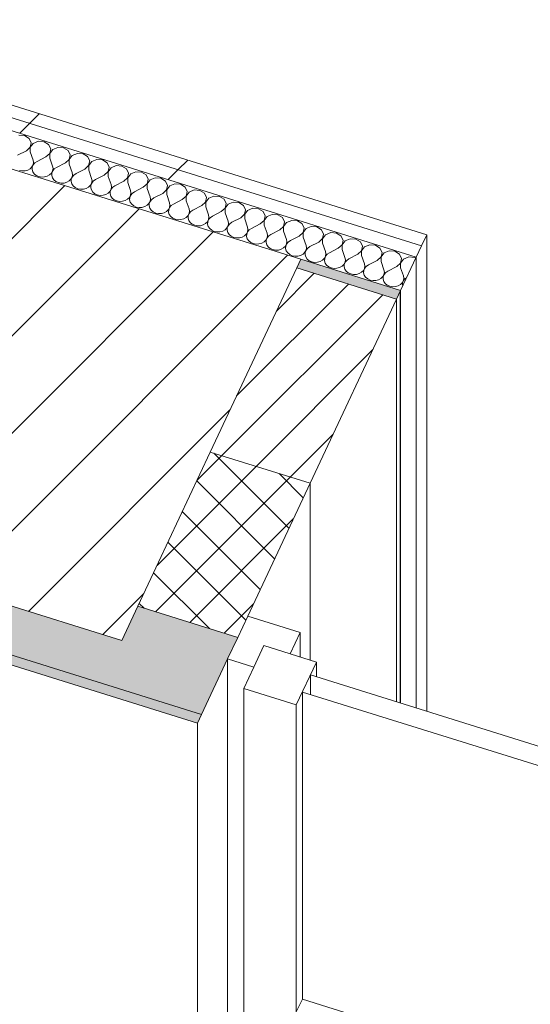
# Model space of a CAD drawing. Header units: millimetres. Extents: x -21126 to 28102, y -1237 to 9397.
# Tile 101 of 226: x -7676 to -7194, y 1245 to 2175. Entities that reach past the tile are written whole.
import ezdxf

# ---------------------------------------------------------------- set-up
doc = ezdxf.new("R2010")
doc.units = ezdxf.units.MM
doc.header["$MEASUREMENT"] = 0
doc.linetypes.add('Wipeout_Contour', pattern=[1000, 0, -1000])
for name, color, linetype in [('10_ESTR_Pilars', 7, 'Continuous'), ('12_FAÇ_Façana', 7, 'Continuous'), ('Nuevo_08_E_Envans secs', 7, 'Continuous'), ('Ventanas Archicad', 7, 'Continuous')]:
    doc.layers.add(name, color=color, linetype=linetype)
for name, color, linetype, lineweight in [('10_ESTR_Pilars_Pluma_Nº__28', 7, 'Continuous', 20), ('10_ESTR_Pilars_Pluma_Nº__42', 8, 'Continuous', 25), ('12_FAÇ_Façana_Pluma_Nº__2', 8, 'Continuous', 5), ('12_FAÇ_Façana_Pluma_Nº__47', 7, 'Continuous', 20), ('12_FAÇ_Façana_Pluma_Nº__7', 7, 'Continuous', 5), ('Nuevo_08_E_Envans secs_Pluma_Nº__1', 7, 'Continuous', 5), ('Nuevo_08_E_Envans secs_Pluma_Nº__47', 7, 'Continuous', 20), ('Ventanas Archicad_Pluma_Nº__1', 7, 'Continuous', 5)]:
    doc.layers.add(name, color=color, linetype=linetype, lineweight=lineweight)
for name, color, linetype, lineweight, true_color in [('12_FAÇ_Façana_Pluma_Nº__102', 7, 'Continuous', 5, 0xcccccc), ('12_FAÇ_Façana_Pluma_Nº__174', 7, 'Continuous', 13, 0xe4ad2c), ('12_FAÇ_Façana_Pluma_Nº__176', 7, 'Continuous', 15, 0x93a0c6), ('Nuevo_08_E_Envans secs_Pluma_Nº__102', 7, 'Continuous', 5, 0xcccccc), ('Nuevo_08_E_Envans secs_Pluma_Nº__177', 7, 'Continuous', 15, 0xf7e046)]:
    doc.layers.add(name, color=color, linetype=linetype, lineweight=lineweight, true_color=true_color)
pattern_1 = [(45, (0, 0), (-183.848, 183.848), [195, -65]), (45, (7e-14, 183.85), (-183.848, 183.848), [195, -65])]

# ---------------------------------------------------------------- blocks, each defined once
blk = doc.blocks.new('Elem Sección_15_1')
at = {"color": 254, "linetype": 'Wipeout_Contour', "lineweight": 0, "ltscale": 31540.408785}
blk.add_wipeout([(-7580.05, 1588.85), (-7411.12, 1948.65), (-7757.97, 2056.98), (-7926.9, 1697.18)], dxfattribs=at).dxf.layer = '10_ESTR_Pilars'
at = {"layer": '10_ESTR_Pilars_Pluma_Nº__42', "linetype": 'Continuous', "lineweight": 25}
h = blk.add_hatch(dxfattribs=at)
h.set_pattern_fill('00_GCT_trama_45º_e1_400__05', color=8, style=0, pattern_type=2)
h.set_pattern_definition([(45, (0, 0), (-45.96194, 45.96194), [])])
h.paths.add_polyline_path([(-7580.05, 1588.85), (-7411.12, 1948.65), (-7757.97, 2056.98), (-7926.9, 1697.18)])
at = {"layer": '10_ESTR_Pilars_Pluma_Nº__28', "color": 7, "linetype": 'Continuous', "lineweight": 20}
for p, q in [((-7757.97, 2056.98), (-7411.12, 1948.65)), ((-7926.9, 1697.18), (-7580.05, 1588.85))]:
    blk.add_line(p, q, dxfattribs=at)
at = {"layer": '10_ESTR_Pilars_Pluma_Nº__28', "color": 7, "linetype": 'Continuous', "lineweight": 20, "flags": 128}
blk.add_lwpolyline([(-7411.12, 1948.65), (-7414.92, 1940.57), (-7496.53, 1766.73), (-7564.86, 1621.2), (-7580.05, 1588.85)], dxfattribs=at)
blk = doc.blocks.new('Elem Sección_22_1')
at = {"layer": '12_FAÇ_Façana_Pluma_Nº__102', "linetype": 'Continuous', "lineweight": 0, "true_color": 0xe5e5e5}
for points in [[(-7564.86, 1621.2), (-7580.05, 1588.85), (-7926.9, 1697.18), (-7911.71, 1729.52), (-8120.64, 1794.77), (-8154.8, 1722), (-7504.77, 1518.99), (-7470.61, 1591.76)], [(-8154.8, 1722), (-8158.6, 1713.91), (-7508.57, 1510.91), (-7504.77, 1518.99)]]:
    blk.add_hatch(color=254, dxfattribs=at).paths.add_polyline_path(points)
at = {"layer": '12_FAÇ_Façana_Pluma_Nº__174', "linetype": 'Continuous', "lineweight": 13, "true_color": 0xe4ad2c}
h = blk.add_hatch(dxfattribs=at)
h.set_pattern_fill('SATE_Aislamiento_0001', color=42, style=0, pattern_type=2)
h.set_pattern_definition([(45, (0, 0), (-21.2132, 21.2132), []), (135, (0, 0), (21.2132, 21.2132), [])])
h.paths.add_polyline_path([(-7402.28, 1737.3), (-7496.53, 1766.73), (-7564.86, 1621.2), (-7470.61, 1591.76)])
at = {"layer": '12_FAÇ_Façana_Pluma_Nº__176', "linetype": 'Continuous', "lineweight": 0, "true_color": 0x495063}
blk.add_hatch(color=251, dxfattribs=at).paths.add_polyline_path([(-7320.67, 1911.13), (-7316.87, 1919.22), (-7411.12, 1948.65), (-7414.92, 1940.57)])
at = {"layer": '12_FAÇ_Façana_Pluma_Nº__2', "linetype": 'Continuous', "lineweight": 5}
h = blk.add_hatch(dxfattribs=at)
h.set_pattern_fill('Ceramic_0001', color=8, style=0, pattern_type=2)
h.set_pattern_definition([(45, (0, 0), (-21.2132, 21.2132), [])])
h.paths.add_polyline_path([(-7402.28, 1737.3), (-7320.67, 1911.13), (-7414.92, 1940.57), (-7496.53, 1766.73)])
at = {"layer": '12_FAÇ_Façana_Pluma_Nº__47', "color": 7, "linetype": 'Continuous', "lineweight": 20}
for p, q in [((-7316.87, 1919.22), (-7316.87, 1529.84)), ((-7320.67, 1531.03), (-7320.67, 1911.13)), ((-7402.28, 1570.42), (-7402.28, 1737.3)), ((-7508.57, 769.87), (-7508.57, 1510.91))]:
    blk.add_line(p, q, dxfattribs=at)
at = {"layer": '12_FAÇ_Façana_Pluma_Nº__7', "color": 7, "linetype": 'Continuous', "lineweight": 5}
for p, q in [((-7414.92, 1940.57), (-7320.67, 1911.13)), ((-7496.53, 1766.73), (-7402.28, 1737.3)), ((-8154.8, 1722), (-7504.77, 1518.99)), ((-8158.6, 1713.91), (-7508.57, 1510.91)), ((-7564.86, 1621.2), (-7470.61, 1591.76))]:
    blk.add_line(p, q, dxfattribs=at)
at = {"layer": '12_FAÇ_Façana_Pluma_Nº__7', "color": 7, "linetype": 'Continuous', "lineweight": 5, "flags": 128}
blk.add_lwpolyline([(-7316.87, 1919.22), (-7320.67, 1911.13), (-7402.28, 1737.3), (-7461.12, 1611.97), (-7470.61, 1591.76), (-7480.1, 1571.55), (-7504.77, 1518.99), (-7508.57, 1510.91)], dxfattribs=at)
blk = doc.blocks.new('Elem Sección_29_1')
at = {"layer": 'Ventanas Archicad', "linetype": 'Continuous', "lineweight": 0, "true_color": 0x000000}
h = blk.add_hatch(dxfattribs=at)
h.set_pattern_fill('Hormigón_en_Masa_0001', color=18, style=0, pattern_type=2)
h.set_pattern_definition([(0, (0, 0), (0, 779.42), [48.75, -401.25]), (0, (225, 389.7), (0, 779.42), [48.75, -401.25]), (60, (0, 0), (-675, 389.71), [48.75, -401.25]), (60, (450, 0), (-675, 389.71), [48.75, -401.25]), (120, (48.75, 0), (675, 389.71), [48.75, -401.25]), (120, (498.75, 0), (675, 389.71), [48.75, -401.25]), (0, (0, 75), (0, 150), [0, -150, 0, -225]), (45, (75, 75), (-106.066, 106.066), [0, -112.5, 0, -187.5])])
h.paths.add_polyline_path([(-7445.84, 1584.02), (-7464.82, 1543.6), (-7415.27, 1528.12), (-7396.29, 1568.55)])
at = {"layer": 'Ventanas Archicad_Pluma_Nº__1', "color": 7, "linetype": 'Continuous', "lineweight": 5}
for p, q in [((-7461.12, 1611.97), (-7411.57, 1596.5)), ((-7411.57, 1596.5), (-7421.06, 1576.29)), ((-7411.57, 1596.5), (-7411.57, 1573.32)), ((-7480.1, 874.53), (-7480.1, 1571.55)), ((-7480.1, 1571.55), (-7455.33, 1563.81)), ((-7396.29, 1568.55), (-7415.27, 1528.12)), ((-7396.29, 1568.55), (-7396.29, 1554.64)), ((-7401.98, 1537.88), (-7401.98, 1556.42)), ((-6361.43, 1231.45), (-7401.98, 1556.42)), ((-7464.82, 1253.72), (-7464.82, 1543.6)), ((-7464.82, 1543.6), (-7415.27, 1528.12)), ((-7409.57, 1250.37), (-7409.57, 1540.25)), ((-7409.57, 1540.25), (-6369.03, 1215.28)), ((-7415.27, 1528.12), (-7415.27, 1238.25)), ((-7464.82, 1231.71), (-7464.82, 1253.72)), ((-7409.57, 1250.37), (-7415.27, 1238.25)), ((-6374.72, 927.18), (-7409.57, 1250.37))]:
    blk.add_line(p, q, dxfattribs=at)
at = {"layer": 'Ventanas Archicad_Pluma_Nº__1', "color": 7, "linetype": 'Continuous', "lineweight": 5, "flags": 128}
for points in [[(-7445.84, 1584.02), (-7455.33, 1563.81), (-7464.82, 1543.6)], [(-7445.84, 1584.02), (-7421.06, 1576.29), (-7396.29, 1568.55)]]:
    blk.add_lwpolyline(points, dxfattribs=at)
blk = doc.blocks.new('*X129')
at = {"layer": 'Nuevo_08_E_Envans secs_Pluma_Nº__102', "color": 254, "linetype": 'Continuous', "lineweight": 5, "true_color": 0xcccccc}
for p, q in [((-7671.89, 2065.39), (-7677.25, 2065.77)), ((-7667.58, 2062.75), (-7671.89, 2065.39)), ((-7670.17, 2051.07), (-7666.56, 2054.34)), ((-7665.61, 2058.66), (-7667.58, 2062.75)), ((-7666.56, 2054.34), (-7665.61, 2058.66)), ((-7663.66, 2058.06), (-7666.49, 2054.32)), ((-7666.49, 2054.32), (-7666.49, 2049.92)), ((-7658.85, 2060.03), (-7663.66, 2058.06)), ((-7653.48, 2059.64), (-7658.85, 2060.03)), ((-7649.17, 2057.01), (-7653.48, 2059.64)), ((-7647.2, 2052.92), (-7649.17, 2057.01)), ((-7640.44, 2054.28), (-7645.26, 2052.31)), ((-7635.08, 2053.89), (-7640.44, 2054.28)), ((-7630.77, 2051.26), (-7635.08, 2053.89)), ((-7670.17, 2051.07), (-7678.51, 2046.79)), ((-7666.49, 2049.92), (-7663.78, 2042.19)), ((-7651.76, 2045.33), (-7660.1, 2041.04)), ((-7651.76, 2045.33), (-7648.16, 2048.59)), ((-7648.16, 2048.59), (-7647.2, 2052.92)), ((-7645.26, 2052.31), (-7648.09, 2048.57)), ((-7648.09, 2048.57), (-7648.08, 2044.18)), ((-7628.8, 2047.17), (-7630.77, 2051.26)), ((-7629.76, 2042.85), (-7628.8, 2047.17)), ((-7626.85, 2046.56), (-7629.68, 2042.82)), ((-7622.04, 2048.53), (-7626.85, 2046.56)), ((-7616.68, 2048.14), (-7622.04, 2048.53)), ((-7612.36, 2045.51), (-7616.68, 2048.14)), ((-7610.39, 2041.42), (-7612.36, 2045.51)), ((-7666.61, 2034.06), (-7664.87, 2035.77)), ((-7664.87, 2035.77), (-7663.78, 2037.8)), ((-7664.55, 2035.67), (-7664.66, 2033.45)), ((-7663.7, 2037.78), (-7664.55, 2035.67)), ((-7663.41, 2040), (-7663.78, 2042.19)), ((-7663.78, 2037.8), (-7663.41, 2040)), ((-7662.18, 2039.61), (-7663.7, 2037.78)), ((-7660.1, 2041.04), (-7662.18, 2039.61)), ((-7648.08, 2044.18), (-7645.38, 2036.45)), ((-7645, 2034.25), (-7645.38, 2036.45)), ((-7641.7, 2035.3), (-7643.78, 2033.87)), ((-7633.36, 2039.58), (-7641.7, 2035.3)), ((-7633.36, 2039.58), (-7629.76, 2042.85)), ((-7629.68, 2042.82), (-7629.68, 2038.43)), ((-7629.68, 2038.43), (-7626.98, 2030.7)), ((-7614.95, 2033.83), (-7611.35, 2037.1)), ((-7611.35, 2037.1), (-7610.39, 2041.42)), ((-7608.45, 2040.81), (-7611.28, 2037.07)), ((-7611.28, 2037.07), (-7611.27, 2032.68)), ((-7603.64, 2042.78), (-7608.45, 2040.81)), ((-7598.27, 2042.39), (-7603.64, 2042.78)), ((-7593.96, 2039.76), (-7598.27, 2042.39)), ((-7591.99, 2035.67), (-7593.96, 2039.76)), ((-7592.95, 2031.35), (-7591.99, 2035.67)), ((-7585.23, 2037.04), (-7590.05, 2035.07)), ((-7579.87, 2036.65), (-7585.23, 2037.04)), ((-7575.56, 2034.01), (-7579.87, 2036.65)), ((-7676.79, 2032.48), (-7674.14, 2031.98)), ((-7674.14, 2031.98), (-7671.42, 2032.09)), ((-7671.42, 2032.09), (-7668.85, 2032.8)), ((-7668.85, 2032.8), (-7666.61, 2034.06)), ((-7664.66, 2033.45), (-7664.03, 2031.3)), ((-7664.03, 2031.3), (-7662.69, 2029.36)), ((-7662.69, 2029.36), (-7660.76, 2027.8)), ((-7660.76, 2027.8), (-7658.38, 2026.73)), ((-7658.38, 2026.73), (-7655.73, 2026.23)), ((-7655.73, 2026.23), (-7653.02, 2026.34)), ((-7653.02, 2026.34), (-7650.44, 2027.05)), ((-7650.44, 2027.05), (-7648.2, 2028.31)), ((-7648.2, 2028.31), (-7646.47, 2030.02)), ((-7646.47, 2030.02), (-7645.37, 2032.05)), ((-7646.15, 2029.92), (-7646.26, 2027.71)), ((-7646.26, 2027.71), (-7645.62, 2025.55)), ((-7645.3, 2032.03), (-7646.15, 2029.92)), ((-7645.37, 2032.05), (-7645, 2034.25)), ((-7643.78, 2033.87), (-7645.3, 2032.03)), ((-7628.06, 2024.27), (-7626.97, 2026.3)), ((-7626.9, 2026.28), (-7627.74, 2024.17)), ((-7626.6, 2028.5), (-7626.98, 2030.7)), ((-7626.97, 2026.3), (-7626.6, 2028.5)), ((-7625.37, 2028.12), (-7626.9, 2026.28)), ((-7623.29, 2029.55), (-7625.37, 2028.12)), ((-7614.95, 2033.83), (-7623.29, 2029.55)), ((-7611.27, 2032.68), (-7608.57, 2024.95)), ((-7596.55, 2028.08), (-7604.89, 2023.8)), ((-7596.55, 2028.08), (-7592.95, 2031.35)), ((-7590.05, 2035.07), (-7592.87, 2031.33)), ((-7592.87, 2031.33), (-7592.87, 2026.93)), ((-7592.87, 2026.93), (-7590.17, 2019.2)), ((-7573.58, 2029.93), (-7575.56, 2034.01)), ((-7574.54, 2025.6), (-7573.58, 2029.93)), ((-7571.64, 2029.32), (-7574.47, 2025.58)), ((-7566.83, 2031.29), (-7571.64, 2029.32)), ((-7561.46, 2030.9), (-7566.83, 2031.29)), ((-7557.15, 2028.27), (-7561.46, 2030.9)), ((-7555.18, 2024.18), (-7557.15, 2028.27)), ((-7645.62, 2025.55), (-7644.29, 2023.62)), ((-7644.29, 2023.62), (-7642.36, 2022.06)), ((-7642.36, 2022.06), (-7639.98, 2020.98)), ((-7639.98, 2020.98), (-7637.33, 2020.48)), ((-7637.33, 2020.48), (-7634.61, 2020.59)), ((-7634.61, 2020.59), (-7632.04, 2021.31)), ((-7632.04, 2021.31), (-7629.8, 2022.56)), ((-7629.8, 2022.56), (-7628.06, 2024.27)), ((-7627.74, 2024.17), (-7627.85, 2021.96)), ((-7627.85, 2021.96), (-7627.22, 2019.8)), ((-7627.22, 2019.8), (-7625.88, 2017.87)), ((-7625.88, 2017.87), (-7623.95, 2016.31)), ((-7613.63, 2015.56), (-7611.39, 2016.82)), ((-7611.39, 2016.82), (-7609.66, 2018.53)), ((-7609.66, 2018.53), (-7608.57, 2020.56)), ((-7609.34, 2018.43), (-7609.45, 2016.21)), ((-7608.49, 2020.53), (-7609.34, 2018.43)), ((-7608.19, 2022.75), (-7608.57, 2024.95)), ((-7608.57, 2020.56), (-7608.19, 2022.75)), ((-7606.97, 2022.37), (-7608.49, 2020.53)), ((-7604.89, 2023.8), (-7606.97, 2022.37)), ((-7589.79, 2017.01), (-7590.17, 2019.2)), ((-7590.16, 2014.81), (-7589.79, 2017.01)), ((-7588.57, 2016.62), (-7590.09, 2014.79)), ((-7586.49, 2018.05), (-7588.57, 2016.62)), ((-7578.15, 2022.33), (-7586.49, 2018.05)), ((-7578.15, 2022.33), (-7574.54, 2025.6)), ((-7574.47, 2025.58), (-7574.46, 2021.19)), ((-7574.46, 2021.19), (-7571.76, 2013.45)), ((-7559.74, 2016.59), (-7568.08, 2012.31)), ((-7559.74, 2016.59), (-7556.14, 2019.85)), ((-7556.14, 2019.85), (-7555.18, 2024.18)), ((-7553.24, 2023.57), (-7556.06, 2019.83)), ((-7556.06, 2019.83), (-7556.06, 2015.44)), ((-7548.42, 2025.54), (-7553.24, 2023.57)), ((-7543.06, 2025.15), (-7548.42, 2025.54)), ((-7538.75, 2022.52), (-7543.06, 2025.15)), ((-7536.78, 2018.43), (-7538.75, 2022.52)), ((-7537.73, 2014.11), (-7536.78, 2018.43)), ((-7534.83, 2017.82), (-7537.66, 2014.08)), ((-7530.02, 2019.79), (-7534.83, 2017.82)), ((-7524.65, 2019.4), (-7530.02, 2019.79)), ((-7520.34, 2016.77), (-7524.65, 2019.4)), ((-7518.37, 2012.68), (-7520.34, 2016.77)), ((-7623.95, 2016.31), (-7621.57, 2015.24)), ((-7621.57, 2015.24), (-7618.92, 2014.74)), ((-7618.92, 2014.74), (-7616.21, 2014.85)), ((-7616.21, 2014.85), (-7613.63, 2015.56)), ((-7609.45, 2016.21), (-7608.81, 2014.05)), ((-7608.81, 2014.05), (-7607.48, 2012.12)), ((-7607.48, 2012.12), (-7605.55, 2010.56)), ((-7605.55, 2010.56), (-7603.17, 2009.49)), ((-7603.17, 2009.49), (-7600.52, 2008.99)), ((-7600.52, 2008.99), (-7597.8, 2009.1)), ((-7597.8, 2009.1), (-7595.23, 2009.81)), ((-7595.23, 2009.81), (-7592.99, 2011.07)), ((-7592.99, 2011.07), (-7591.26, 2012.78)), ((-7591.26, 2012.78), (-7590.16, 2014.81)), ((-7590.94, 2012.68), (-7591.05, 2010.46)), ((-7591.05, 2010.46), (-7590.41, 2008.31)), ((-7590.09, 2014.79), (-7590.94, 2012.68)), ((-7590.41, 2008.31), (-7589.08, 2006.37)), ((-7572.85, 2007.03), (-7571.76, 2009.06)), ((-7571.68, 2009.04), (-7572.53, 2006.93)), ((-7571.39, 2011.26), (-7571.76, 2013.45)), ((-7571.76, 2009.06), (-7571.39, 2011.26)), ((-7570.16, 2010.88), (-7571.68, 2009.04)), ((-7568.08, 2012.31), (-7570.16, 2010.88)), ((-7556.06, 2015.44), (-7553.36, 2007.71)), ((-7552.98, 2005.51), (-7553.36, 2007.71)), ((-7541.34, 2010.84), (-7549.68, 2006.56)), ((-7541.34, 2010.84), (-7537.73, 2014.11)), ((-7537.66, 2014.08), (-7537.66, 2009.69)), ((-7537.66, 2009.69), (-7534.95, 2001.96)), ((-7522.93, 2005.09), (-7519.33, 2008.36)), ((-7519.33, 2008.36), (-7518.37, 2012.68)), ((-7516.43, 2012.08), (-7519.26, 2008.34)), ((-7519.26, 2008.34), (-7519.25, 2003.94)), ((-7511.61, 2014.05), (-7516.43, 2012.08)), ((-7506.25, 2013.66), (-7511.61, 2014.05)), ((-7501.94, 2011.02), (-7506.25, 2013.66)), ((-7499.97, 2006.93), (-7501.94, 2011.02)), ((-7493.21, 2008.3), (-7498.02, 2006.33)), ((-7487.85, 2007.91), (-7493.21, 2008.3)), ((-7483.53, 2005.28), (-7487.85, 2007.91)), ((-7589.08, 2006.37), (-7587.14, 2004.81)), ((-7587.14, 2004.81), (-7584.76, 2003.74)), ((-7584.76, 2003.74), (-7582.12, 2003.24)), ((-7582.12, 2003.24), (-7579.4, 2003.35)), ((-7579.4, 2003.35), (-7576.82, 2004.06)), ((-7576.82, 2004.06), (-7574.59, 2005.32)), ((-7574.59, 2005.32), (-7572.85, 2007.03)), ((-7572.53, 2006.93), (-7572.64, 2004.71)), ((-7572.64, 2004.71), (-7572.01, 2002.56)), ((-7572.01, 2002.56), (-7570.67, 2000.63)), ((-7570.67, 2000.63), (-7568.74, 1999.06)), ((-7568.74, 1999.06), (-7566.36, 1997.99)), ((-7566.36, 1997.99), (-7563.71, 1997.49)), ((-7561, 1997.6), (-7558.42, 1998.32)), ((-7558.42, 1998.32), (-7556.18, 1999.57)), ((-7556.18, 1999.57), (-7554.45, 2001.28)), ((-7554.45, 2001.28), (-7553.35, 2003.31)), ((-7554.13, 2001.18), (-7554.24, 1998.97)), ((-7554.24, 1998.97), (-7553.6, 1996.81)), ((-7553.28, 2003.29), (-7554.13, 2001.18)), ((-7553.35, 2003.31), (-7552.98, 2005.51)), ((-7551.76, 2005.13), (-7553.28, 2003.29)), ((-7549.68, 2006.56), (-7551.76, 2005.13)), ((-7534.58, 1999.76), (-7534.95, 2001.96)), ((-7534.95, 1997.57), (-7534.58, 1999.76)), ((-7533.35, 1999.38), (-7534.88, 1997.54)), ((-7531.27, 2000.81), (-7533.35, 1999.38)), ((-7522.93, 2005.09), (-7531.27, 2000.81)), ((-7519.25, 2003.94), (-7516.55, 1996.21)), ((-7504.53, 1999.34), (-7512.87, 1995.06)), ((-7504.53, 1999.34), (-7500.93, 2002.61)), ((-7500.93, 2002.61), (-7499.97, 2006.93)), ((-7498.02, 2006.33), (-7500.85, 2002.59)), ((-7500.85, 2002.59), (-7500.85, 1998.19)), ((-7500.85, 1998.19), (-7498.15, 1990.46)), ((-7481.56, 2001.19), (-7483.53, 2005.28)), ((-7482.52, 1996.86), (-7481.56, 2001.19)), ((-7479.62, 2000.58), (-7482.45, 1996.84)), ((-7474.81, 2002.55), (-7479.62, 2000.58)), ((-7469.44, 2002.16), (-7474.81, 2002.55)), ((-7465.13, 1999.53), (-7469.44, 2002.16)), ((-7463.16, 1995.44), (-7465.13, 1999.53)), ((-7563.71, 1997.49), (-7561, 1997.6)), ((-7553.6, 1996.81), (-7552.27, 1994.88)), ((-7552.27, 1994.88), (-7550.34, 1993.32)), ((-7550.34, 1993.32), (-7547.96, 1992.25)), ((-7547.96, 1992.25), (-7545.31, 1991.75)), ((-7545.31, 1991.75), (-7542.59, 1991.86)), ((-7542.59, 1991.86), (-7540.02, 1992.57)), ((-7540.02, 1992.57), (-7537.78, 1993.83)), ((-7537.78, 1993.83), (-7536.04, 1995.54)), ((-7536.04, 1995.54), (-7534.95, 1997.57)), ((-7535.72, 1995.44), (-7535.83, 1993.22)), ((-7535.83, 1993.22), (-7535.2, 1991.06)), ((-7534.88, 1997.54), (-7535.72, 1995.44)), ((-7535.2, 1991.06), (-7533.86, 1989.13)), ((-7533.86, 1989.13), (-7531.93, 1987.57)), ((-7519.37, 1988.08), (-7517.64, 1989.79)), ((-7517.64, 1989.79), (-7516.55, 1991.82)), ((-7517.32, 1989.69), (-7517.43, 1987.47)), ((-7516.47, 1991.79), (-7517.32, 1989.69)), ((-7516.17, 1994.02), (-7516.55, 1996.21)), ((-7516.55, 1991.82), (-7516.17, 1994.02)), ((-7514.95, 1993.63), (-7516.47, 1991.79)), ((-7512.87, 1995.06), (-7514.95, 1993.63)), ((-7497.77, 1988.27), (-7498.15, 1990.46)), ((-7494.47, 1989.31), (-7496.54, 1987.89)), ((-7486.12, 1993.6), (-7494.47, 1989.31)), ((-7486.12, 1993.6), (-7482.52, 1996.86)), ((-7482.45, 1996.84), (-7482.44, 1992.45)), ((-7482.44, 1992.45), (-7479.74, 1984.72)), ((-7467.72, 1987.85), (-7464.12, 1991.12)), ((-7464.12, 1991.12), (-7463.16, 1995.44)), ((-7461.22, 1994.83), (-7464.04, 1991.09)), ((-7464.04, 1991.09), (-7464.04, 1986.7)), ((-7456.4, 1996.8), (-7461.22, 1994.83)), ((-7451.04, 1996.41), (-7456.4, 1996.8)), ((-7446.73, 1993.78), (-7451.04, 1996.41)), ((-7444.76, 1989.69), (-7446.73, 1993.78)), ((-7445.71, 1985.37), (-7444.76, 1989.69)), ((-7442.81, 1989.08), (-7445.64, 1985.34)), ((-7438, 1991.05), (-7442.81, 1989.08)), ((-7432.63, 1990.66), (-7438, 1991.05)), ((-7428.32, 1988.03), (-7432.63, 1990.66)), ((-7531.93, 1987.57), (-7529.55, 1986.5)), ((-7529.55, 1986.5), (-7526.9, 1986)), ((-7526.9, 1986), (-7524.19, 1986.11)), ((-7524.19, 1986.11), (-7521.61, 1986.82)), ((-7521.61, 1986.82), (-7519.37, 1988.08)), ((-7517.43, 1987.47), (-7516.79, 1985.31)), ((-7516.79, 1985.31), (-7515.46, 1983.38)), ((-7515.46, 1983.38), (-7513.53, 1981.82)), ((-7513.53, 1981.82), (-7511.15, 1980.75)), ((-7511.15, 1980.75), (-7508.5, 1980.25)), ((-7508.5, 1980.25), (-7505.78, 1980.36)), ((-7505.78, 1980.36), (-7503.21, 1981.07)), ((-7503.21, 1981.07), (-7500.97, 1982.33)), ((-7500.97, 1982.33), (-7499.24, 1984.04)), ((-7499.24, 1984.04), (-7498.14, 1986.07)), ((-7498.92, 1983.94), (-7499.03, 1981.72)), ((-7499.03, 1981.72), (-7498.39, 1979.57)), ((-7498.07, 1986.05), (-7498.92, 1983.94)), ((-7498.39, 1979.57), (-7497.05, 1977.63)), ((-7498.14, 1986.07), (-7497.77, 1988.27)), ((-7496.54, 1987.89), (-7498.07, 1986.05)), ((-7480.83, 1978.29), (-7479.74, 1980.32)), ((-7479.66, 1980.3), (-7480.51, 1978.19)), ((-7479.36, 1982.52), (-7479.74, 1984.72)), ((-7479.74, 1980.32), (-7479.36, 1982.52)), ((-7478.14, 1982.14), (-7479.66, 1980.3)), ((-7476.06, 1983.57), (-7478.14, 1982.14)), ((-7467.72, 1987.85), (-7476.06, 1983.57)), ((-7464.04, 1986.7), (-7461.34, 1978.97)), ((-7449.32, 1982.1), (-7457.66, 1977.82)), ((-7449.32, 1982.1), (-7445.71, 1985.37)), ((-7445.64, 1985.34), (-7445.63, 1980.95)), ((-7445.63, 1980.95), (-7442.93, 1973.22)), ((-7430.91, 1976.35), (-7427.31, 1979.62)), ((-7426.35, 1983.94), (-7428.32, 1988.03)), ((-7427.31, 1979.62), (-7426.35, 1983.94)), ((-7424.41, 1983.34), (-7427.24, 1979.6)), ((-7427.24, 1979.6), (-7427.23, 1975.2)), ((-7419.59, 1985.31), (-7424.41, 1983.34)), ((-7414.23, 1984.92), (-7419.59, 1985.31)), ((-7409.92, 1982.28), (-7414.23, 1984.92)), ((-7407.95, 1978.2), (-7409.92, 1982.28)), ((-7401.19, 1979.56), (-7406, 1977.59)), ((-7395.82, 1979.17), (-7401.19, 1979.56)), ((-7497.05, 1977.63), (-7495.12, 1976.07)), ((-7495.12, 1976.07), (-7492.74, 1975)), ((-7492.74, 1975), (-7490.09, 1974.5)), ((-7490.09, 1974.5), (-7487.38, 1974.61)), ((-7487.38, 1974.61), (-7484.8, 1975.32)), ((-7484.8, 1975.32), (-7482.56, 1976.58)), ((-7482.56, 1976.58), (-7480.83, 1978.29)), ((-7480.51, 1978.19), (-7480.62, 1975.98)), ((-7480.62, 1975.98), (-7479.98, 1973.82)), ((-7479.98, 1973.82), (-7478.65, 1971.89)), ((-7478.65, 1971.89), (-7476.72, 1970.33)), ((-7476.72, 1970.33), (-7474.34, 1969.25)), ((-7466.4, 1969.58), (-7464.16, 1970.83)), ((-7464.16, 1970.83), (-7462.43, 1972.54)), ((-7462.43, 1972.54), (-7461.33, 1974.57)), ((-7462.11, 1972.44), (-7462.22, 1970.23)), ((-7462.22, 1970.23), (-7461.58, 1968.07)), ((-7461.26, 1974.55), (-7462.11, 1972.44)), ((-7460.96, 1976.77), (-7461.34, 1978.97)), ((-7461.33, 1974.57), (-7460.96, 1976.77)), ((-7459.74, 1976.39), (-7461.26, 1974.55)), ((-7457.66, 1977.82), (-7459.74, 1976.39)), ((-7442.56, 1971.02), (-7442.93, 1973.22)), ((-7442.93, 1968.83), (-7442.56, 1971.02)), ((-7441.33, 1970.64), (-7442.85, 1968.8)), ((-7439.25, 1972.07), (-7441.33, 1970.64)), ((-7430.91, 1976.35), (-7439.25, 1972.07)), ((-7427.23, 1975.2), (-7424.53, 1967.47)), ((-7412.51, 1970.61), (-7420.85, 1966.32)), ((-7412.51, 1970.61), (-7408.91, 1973.87)), ((-7408.91, 1973.87), (-7407.95, 1978.2)), ((-7406, 1977.59), (-7408.83, 1973.85)), ((-7408.83, 1973.85), (-7408.83, 1969.46)), ((-7391.51, 1976.54), (-7395.82, 1979.17)), ((-7389.54, 1972.45), (-7391.51, 1976.54)), ((-7390.5, 1968.12), (-7389.54, 1972.45)), ((-7387.6, 1971.84), (-7390.43, 1968.1)), ((-7382.78, 1973.81), (-7387.6, 1971.84)), ((-7377.42, 1973.42), (-7382.78, 1973.81)), ((-7373.11, 1970.79), (-7377.42, 1973.42)), ((-7371.14, 1966.7), (-7373.11, 1970.79)), ((-7474.34, 1969.25), (-7471.69, 1968.76)), ((-7471.69, 1968.76), (-7468.97, 1968.87)), ((-7468.97, 1968.87), (-7466.4, 1969.58)), ((-7461.58, 1968.07), (-7460.25, 1966.14)), ((-7460.25, 1966.14), (-7458.32, 1964.58)), ((-7458.32, 1964.58), (-7455.93, 1963.51)), ((-7455.93, 1963.51), (-7453.29, 1963.01)), ((-7453.29, 1963.01), (-7450.57, 1963.12)), ((-7450.57, 1963.12), (-7447.99, 1963.83)), ((-7447.99, 1963.83), (-7445.76, 1965.09)), ((-7445.76, 1965.09), (-7444.02, 1966.8)), ((-7444.02, 1966.8), (-7442.93, 1968.83)), ((-7443.7, 1966.7), (-7443.81, 1964.48)), ((-7443.81, 1964.48), (-7443.18, 1962.32)), ((-7442.85, 1968.8), (-7443.7, 1966.7)), ((-7443.18, 1962.32), (-7441.84, 1960.39)), ((-7427.35, 1959.34), (-7425.62, 1961.05)), ((-7425.62, 1961.05), (-7424.52, 1963.08)), ((-7425.3, 1960.95), (-7425.41, 1958.73)), ((-7424.45, 1963.06), (-7425.3, 1960.95)), ((-7424.15, 1965.28), (-7424.53, 1967.47)), ((-7424.52, 1963.08), (-7424.15, 1965.28)), ((-7422.93, 1964.89), (-7424.45, 1963.06)), ((-7420.85, 1966.32), (-7422.93, 1964.89)), ((-7408.83, 1969.46), (-7406.12, 1961.73)), ((-7405.75, 1959.53), (-7406.12, 1961.73)), ((-7394.1, 1964.86), (-7402.44, 1960.58)), ((-7394.1, 1964.86), (-7390.5, 1968.12)), ((-7390.43, 1968.1), (-7390.42, 1963.71)), ((-7390.42, 1963.71), (-7387.72, 1955.98)), ((-7375.7, 1959.11), (-7372.1, 1962.38)), ((-7372.1, 1962.38), (-7371.14, 1966.7)), ((-7369.2, 1966.09), (-7372.02, 1962.35)), ((-7372.02, 1962.35), (-7372.02, 1957.96)), ((-7364.38, 1968.06), (-7369.2, 1966.09)), ((-7359.02, 1967.67), (-7364.38, 1968.06)), ((-7354.7, 1965.04), (-7359.02, 1967.67)), ((-7352.73, 1960.95), (-7354.7, 1965.04)), ((-7353.69, 1956.63), (-7352.73, 1960.95)), ((-7345.98, 1962.32), (-7350.79, 1960.35)), ((-7340.61, 1961.93), (-7345.98, 1962.32)), ((-7336.3, 1959.29), (-7340.61, 1961.93)), ((-7441.84, 1960.39), (-7439.91, 1958.83)), ((-7439.91, 1958.83), (-7437.53, 1957.76)), ((-7437.53, 1957.76), (-7434.88, 1957.26)), ((-7434.88, 1957.26), (-7432.17, 1957.37)), ((-7432.17, 1957.37), (-7429.59, 1958.08)), ((-7429.59, 1958.08), (-7427.35, 1959.34)), ((-7425.41, 1958.73), (-7424.77, 1956.58)), ((-7424.77, 1956.58), (-7423.44, 1954.64)), ((-7423.44, 1954.64), (-7421.51, 1953.08)), ((-7421.51, 1953.08), (-7419.13, 1952.01)), ((-7419.13, 1952.01), (-7416.48, 1951.51)), ((-7416.48, 1951.51), (-7413.76, 1951.62)), ((-7413.76, 1951.62), (-7411.19, 1952.33)), ((-7411.19, 1952.33), (-7408.95, 1953.59)), ((-7408.95, 1953.59), (-7407.21, 1955.3)), ((-7407.21, 1955.3), (-7406.12, 1957.33)), ((-7406.89, 1955.2), (-7407, 1952.98)), ((-7407, 1952.98), (-7406.37, 1950.83)), ((-7406.05, 1957.31), (-7406.89, 1955.2)), ((-7406.12, 1957.33), (-7405.75, 1959.53)), ((-7404.52, 1959.15), (-7406.05, 1957.31)), ((-7402.44, 1960.58), (-7404.52, 1959.15)), ((-7388.81, 1949.55), (-7387.72, 1951.58)), ((-7387.64, 1951.56), (-7388.49, 1949.45)), ((-7387.34, 1953.78), (-7387.72, 1955.98)), ((-7387.72, 1951.58), (-7387.34, 1953.78)), ((-7386.12, 1953.4), (-7387.64, 1951.56)), ((-7384.04, 1954.83), (-7386.12, 1953.4)), ((-7375.7, 1959.11), (-7384.04, 1954.83)), ((-7372.02, 1957.96), (-7369.32, 1950.23)), ((-7357.29, 1953.36), (-7365.64, 1949.08)), ((-7357.29, 1953.36), (-7353.69, 1956.63)), ((-7350.79, 1960.35), (-7353.62, 1956.61)), ((-7353.62, 1956.61), (-7353.61, 1952.21)), ((-7353.61, 1952.21), (-7350.91, 1944.48)), ((-7334.33, 1955.21), (-7336.3, 1959.29)), ((-7335.29, 1950.88), (-7334.33, 1955.21)), ((-7332.39, 1954.6), (-7335.21, 1950.86)), ((-7327.57, 1956.57), (-7332.39, 1954.6)), ((-7322.21, 1956.18), (-7327.57, 1956.57)), ((-7317.9, 1953.55), (-7322.21, 1956.18)), ((-7315.93, 1949.46), (-7317.9, 1953.55)), ((-7406.37, 1950.83), (-7405.03, 1948.9)), ((-7405.03, 1948.9), (-7403.1, 1947.34)), ((-7403.1, 1947.34), (-7400.72, 1946.26)), ((-7400.72, 1946.26), (-7398.07, 1945.76)), ((-7398.07, 1945.76), (-7395.36, 1945.87)), ((-7395.36, 1945.87), (-7392.78, 1946.59)), ((-7392.78, 1946.59), (-7390.54, 1947.84)), ((-7390.54, 1947.84), (-7388.81, 1949.55)), ((-7388.49, 1949.45), (-7388.6, 1947.24)), ((-7388.6, 1947.24), (-7387.96, 1945.08)), ((-7387.96, 1945.08), (-7386.63, 1943.15)), ((-7386.63, 1943.15), (-7384.7, 1941.59)), ((-7372.14, 1942.1), (-7370.41, 1943.81)), ((-7370.41, 1943.81), (-7369.31, 1945.84)), ((-7370.09, 1943.71), (-7370.2, 1941.49)), ((-7369.24, 1945.81), (-7370.09, 1943.71)), ((-7368.94, 1948.03), (-7369.32, 1950.23)), ((-7369.31, 1945.84), (-7368.94, 1948.03)), ((-7367.72, 1947.65), (-7369.24, 1945.81)), ((-7365.64, 1949.08), (-7367.72, 1947.65)), ((-7350.53, 1942.29), (-7350.91, 1944.48)), ((-7350.91, 1940.09), (-7350.53, 1942.29)), ((-7347.23, 1943.33), (-7349.31, 1941.9)), ((-7338.89, 1947.61), (-7347.23, 1943.33)), ((-7338.89, 1947.61), (-7335.29, 1950.88)), ((-7335.21, 1950.86), (-7335.21, 1946.46)), ((-7335.21, 1946.46), (-7332.51, 1938.73)), ((-7320.49, 1941.87), (-7316.88, 1945.13)), ((-7316.88, 1945.13), (-7315.93, 1949.46)), ((-7313.98, 1948.85), (-7316.81, 1945.11)), ((-7316.81, 1945.11), (-7316.81, 1940.72)), ((-7309.17, 1950.82), (-7313.98, 1948.85)), ((-7303.8, 1950.43), (-7309.17, 1950.82)), ((-7302.57, 1949.68), (-7303.8, 1950.43)), ((-7384.7, 1941.59), (-7382.32, 1940.52)), ((-7382.32, 1940.52), (-7379.67, 1940.02)), ((-7379.67, 1940.02), (-7376.95, 1940.13)), ((-7376.95, 1940.13), (-7374.38, 1940.84)), ((-7374.38, 1940.84), (-7372.14, 1942.1)), ((-7370.2, 1941.49), (-7369.56, 1939.33)), ((-7369.56, 1939.33), (-7368.22, 1937.4)), ((-7368.22, 1937.4), (-7366.29, 1935.84)), ((-7366.29, 1935.84), (-7363.91, 1934.77)), ((-7363.91, 1934.77), (-7361.26, 1934.27)), ((-7361.26, 1934.27), (-7358.55, 1934.38)), ((-7358.55, 1934.38), (-7355.97, 1935.09)), ((-7355.97, 1935.09), (-7353.73, 1936.35)), ((-7353.73, 1936.35), (-7352, 1938.06)), ((-7352, 1938.06), (-7350.91, 1940.09)), ((-7351.68, 1937.96), (-7351.79, 1935.74)), ((-7351.79, 1935.74), (-7351.16, 1933.59)), ((-7350.83, 1940.07), (-7351.68, 1937.96)), ((-7351.16, 1933.59), (-7349.82, 1931.65)), ((-7349.31, 1941.9), (-7350.83, 1940.07)), ((-7333.6, 1932.31), (-7332.5, 1934.34)), ((-7332.43, 1934.32), (-7333.28, 1932.21)), ((-7332.13, 1936.54), (-7332.51, 1938.73)), ((-7332.5, 1934.34), (-7332.13, 1936.54)), ((-7330.91, 1936.16), (-7332.43, 1934.32)), ((-7328.83, 1937.58), (-7330.91, 1936.16)), ((-7320.49, 1941.87), (-7328.83, 1937.58)), ((-7316.81, 1940.72), (-7314.1, 1932.99)), ((-7313.73, 1930.79), (-7314.1, 1932.99)), ((-7349.82, 1931.65), (-7347.89, 1930.09)), ((-7347.89, 1930.09), (-7345.51, 1929.02)), ((-7345.51, 1929.02), (-7342.86, 1928.52)), ((-7342.86, 1928.52), (-7340.15, 1928.63)), ((-7340.15, 1928.63), (-7337.57, 1929.34)), ((-7337.57, 1929.34), (-7335.33, 1930.6)), ((-7335.33, 1930.6), (-7333.6, 1932.31)), ((-7333.28, 1932.21), (-7333.39, 1929.99)), ((-7333.39, 1929.99), (-7332.75, 1927.84)), ((-7332.75, 1927.84), (-7331.42, 1925.91)), ((-7331.42, 1925.91), (-7329.49, 1924.34)), ((-7329.49, 1924.34), (-7327.11, 1923.27)), ((-7319.17, 1923.59), (-7316.93, 1924.85)), ((-7316.93, 1924.85), (-7315.19, 1926.56)), ((-7315.19, 1926.56), (-7314.1, 1928.59)), ((-7314.87, 1926.46), (-7314.98, 1924.25)), ((-7314.98, 1924.25), (-7314.8, 1923.63)), ((-7314.02, 1928.57), (-7314.87, 1926.46)), ((-7314.1, 1928.59), (-7313.73, 1930.79)), ((-7312.5, 1930.41), (-7314.02, 1928.57)), ((-7311.2, 1931.3), (-7312.5, 1930.41)), ((-7327.11, 1923.27), (-7324.46, 1922.77)), ((-7324.46, 1922.77), (-7321.74, 1922.88)), ((-7321.74, 1922.88), (-7319.17, 1923.59))]:
    blk.add_line(p, q, dxfattribs=at)
blk = doc.blocks.new('Elem Sección_101_1')
at = {"layer": 'Nuevo_08_E_Envans secs_Pluma_Nº__47', "color": 7, "linetype": 'Continuous', "lineweight": 20}
blk.add_line((-7317.25, 1529.96), (-7317.25, 1918.41), dxfattribs=at)
at = {"layer": 'Nuevo_08_E_Envans secs', "lineweight": 0}
blk.add_blockref('*X129', (0, 0), dxfattribs=at)
at = {"color": 254, "linetype": 'Wipeout_Contour', "lineweight": 0, "ltscale": 31581.3689}
blk.add_wipeout([(-7297.13, 1961.26), (-7292.2, 1971.77), (-7942.23, 2174.78), (-7947.16, 2164.27)], dxfattribs=at).dxf.layer = 'Nuevo_08_E_Envans secs'
at = {"layer": 'Nuevo_08_E_Envans secs_Pluma_Nº__177', "linetype": 'Continuous', "lineweight": 15, "true_color": 0xf7e046}
h = blk.add_hatch(dxfattribs=at)
h.set_pattern_fill('Panellat_HPL_0001', color=53, style=0, pattern_type=2)
h.set_pattern_definition(pattern_1)
h.paths.add_polyline_path([(-7297.13, 1961.26), (-7292.2, 1971.77), (-7942.23, 2174.78), (-7947.16, 2164.27)])
at = {"layer": 'Nuevo_08_E_Envans secs_Pluma_Nº__47', "color": 7, "linetype": 'Continuous', "lineweight": 20}
blk.add_line((-7292.2, 1971.77), (-7292.2, 1522.14), dxfattribs=at)
at = {"color": 254, "linetype": 'Wipeout_Contour', "lineweight": 0, "ltscale": 31589.442756}
blk.add_wipeout([(-7302.07, 1950.75), (-7297.13, 1961.26), (-7947.16, 2164.27), (-7952.1, 2153.76)], dxfattribs=at).dxf.layer = 'Nuevo_08_E_Envans secs'
at = {"layer": 'Nuevo_08_E_Envans secs_Pluma_Nº__177', "linetype": 'Continuous', "lineweight": 15, "true_color": 0xf7e046}
h = blk.add_hatch(dxfattribs=at)
h.set_pattern_fill('Panellat_HPL_0001', color=53, style=0, pattern_type=2)
h.set_pattern_definition(pattern_1)
h.paths.add_polyline_path([(-7302.07, 1950.75), (-7297.13, 1961.26), (-7947.16, 2164.27), (-7952.1, 2153.76)])
at = {"layer": 'Nuevo_08_E_Envans secs_Pluma_Nº__1', "color": 7, "linetype": 'Continuous', "lineweight": 5}
for p, q in [((-7942.23, 2174.78), (-7292.2, 1971.77)), ((-7947.16, 2164.27), (-7297.13, 1961.26)), ((-7952.1, 2153.76), (-7302.07, 1950.75)), ((-7411.12, 1948.65), (-7316.87, 1919.22))]:
    blk.add_line(p, q, dxfattribs=at)
at = {"layer": 'Nuevo_08_E_Envans secs_Pluma_Nº__1', "color": 7, "linetype": 'Continuous', "lineweight": 5, "flags": 128}
blk.add_lwpolyline([(-7292.2, 1971.77), (-7297.13, 1961.26), (-7302.07, 1950.75), (-7316.87, 1919.22)], dxfattribs=at)
at = {"layer": 'Nuevo_08_E_Envans secs_Pluma_Nº__47', "color": 7, "linetype": 'Continuous', "lineweight": 20}
blk.add_line((-7302.07, 1525.22), (-7302.07, 1950.75), dxfattribs=at)

msp = doc.modelspace()

# ---------------------------------------------------------------- block references
at = {"layer": '10_ESTR_Pilars', "lineweight": 0}
msp.add_blockref('Elem Sección_15_1', (0, 0), dxfattribs=at)

# ---------------------------------------------------------------- next in the draw order: block references
at = {"layer": '12_FAÇ_Façana', "lineweight": 0}
msp.add_blockref('Elem Sección_22_1', (0, 0), dxfattribs=at)

# ---------------------------------------------------------------- next in the draw order: block references
at = {"layer": 'Ventanas Archicad', "lineweight": 0}
msp.add_blockref('Elem Sección_29_1', (0, 0), dxfattribs=at)

# ---------------------------------------------------------------- next in the draw order: block references
at = {"layer": 'Nuevo_08_E_Envans secs', "lineweight": 0}
msp.add_blockref('Elem Sección_101_1', (0, 0), dxfattribs=at)

doc.saveas('drawing.dxf')
